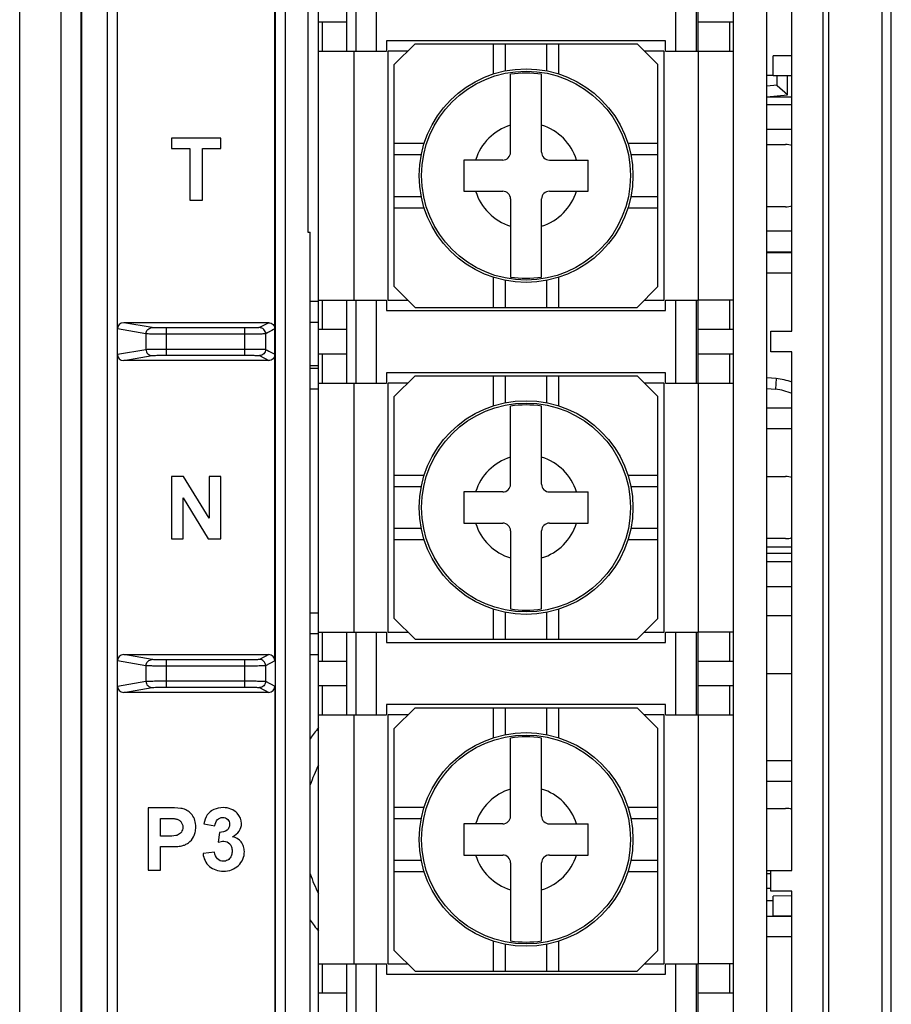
# Model space of a CAD drawing. Header units: millimetres. Extents: x 1895 to 2561, y -1570 to -291.
# Tile 7 of 61: x 1991 to 2033, y -1413 to -1366. Entities that reach past the tile are written whole.
import ezdxf

# ---------------------------------------------------------------- set-up
doc = ezdxf.new("R2010")
doc.units = ezdxf.units.MM
doc.header["$LTSCALE"] = 23.1
doc.layers.get('0').update_dxf_attribs({"linetype": 'CONTINUOUS'})
doc.layers.add('02___PRT_ALL_AXES', color=7, linetype='CONTINUOUS')
doc.layers.add('9', color=7, linetype='CONTINUOUS')

msp = doc.modelspace()

# ---------------------------------------------------------------- linework, layer by layer
at = {"linetype": 'Continuous'}
for p, q in [((2033.389, -1451.949), (2033.389, -1283.548)), ((1993.389, -1452.29), (1993.389, -1310.309)), ((1994.336, -1310.309), (1994.336, -1452.29)), ((2030.378, -1451.456), (2030.378, -1310.362)), ((2032.944, -1451.511), (2032.944, -1310.296)), ((2025.789, -1435.548), (2025.789, -1326.548)), ((1994.389, -1435.031), (1994.389, -1327.066)), ((2030.103, -1433.684), (2030.103, -1328.413)), ((1995.599, -1330.348), (1995.599, -1431.748)), ((1996.099, -1431.748), (1996.099, -1330.348)), ((2003.689, -1396.436), (2003.689, -1330.348)), ((2003.714, -1431.748), (2003.714, -1330.348)), ((2004.189, -1431.748), (2004.189, -1330.348)), ((2005.789, -1431.048), (2005.789, -1331.048)), ((2028.603, -1380.548), (2028.603, -1355.548)), ((2027.389, -1380.098), (2027.389, -1355.999)), ((2005.267, -1359.731), (2005.267, -1375.766)), ((2007.159, -1367.048), (2007.159, -1363.048)), ((2007.589, -1363.048), (2007.589, -1367.048)), ((2008.589, -1367.048), (2008.589, -1363.048)), ((2022.989, -1363.048), (2022.989, -1367.048)), ((2023.989, -1363.048), (2023.989, -1367.048)), ((2024.084, -1367.048), (2024.084, -1363.048)), ((2007.159, -1365.648), (2005.789, -1365.648)), ((2005.962, -1365.648), (2005.962, -1367.048)), ((2025.789, -1365.648), (2024.089, -1365.648)), ((2025.616, -1367.048), (2025.616, -1365.648)), ((2022.514, -1366.548), (2009.064, -1366.548)), ((2009.064, -1366.548), (2009.064, -1367.048)), ((2009.439, -1367.698), (2010.439, -1366.698)), ((2010.439, -1366.698), (2021.139, -1366.698)), ((2014.226, -1368.151), (2014.226, -1366.698)), ((2014.789, -1366.698), (2014.789, -1368.005)), ((2016.789, -1368.006), (2016.789, -1366.698)), ((2017.352, -1366.698), (2017.352, -1368.151)), ((2021.139, -1366.698), (2022.139, -1367.698)), ((2022.514, -1367.048), (2022.514, -1366.548)), ((2005.789, -1367.048), (2009.064, -1367.048)), ((2007.489, -1367.048), (2007.489, -1379.048)), ((2010.089, -1367.048), (2009.15, -1367.048)), ((2009.15, -1379.048), (2009.15, -1367.048)), ((2022.428, -1367.048), (2021.489, -1367.048)), ((2022.428, -1367.048), (2022.428, -1379.048)), ((2022.514, -1367.048), (2024.084, -1367.048)), ((2024.089, -1367.048), (2025.789, -1367.048)), ((2024.089, -1367.048), (2024.089, -1379.048)), ((2028.603, -1367.268), (2027.689, -1367.276)), ((2027.689, -1368.221), (2027.689, -1367.276)), ((2009.439, -1378.398), (2009.439, -1367.698)), ((2022.139, -1378.398), (2022.139, -1367.698)), ((2015.039, -1371.923), (2015.039, -1368.162)), ((2016.539, -1371.923), (2016.539, -1368.162)), ((2027.389, -1368.213), (2027.689, -1368.213)), ((2027.689, -1368.221), (2028.603, -1368.229)), ((2027.889, -1368.726), (2027.889, -1368.222)), ((2028.388, -1369.16), (2028.388, -1368.227)), ((2027.889, -1368.686), (2027.389, -1368.73)), ((2028.388, -1369.16), (2027.889, -1368.726)), ((2027.389, -1369.247), (2028.388, -1369.16)), ((2027.389, -1369.613), (2028.603, -1369.613)), ((2027.389, -1370.813), (2028.603, -1370.813)), ((2001.086, -1371.238), (1998.702, -1371.238)), ((1998.702, -1371.238), (1998.702, -1371.746)), ((2001.086, -1371.746), (2001.086, -1371.238)), ((2009.439, -1371.486), (2010.892, -1371.486)), ((2020.686, -1371.486), (2022.139, -1371.486)), ((2027.389, -1371.548), (2028.289, -1371.548)), ((1998.702, -1371.746), (1999.592, -1371.746)), ((1999.592, -1371.746), (1999.592, -1374.238)), ((2000.198, -1371.746), (2001.086, -1371.746)), ((2000.198, -1374.238), (2000.198, -1371.746)), ((2010.746, -1372.049), (2009.439, -1372.049)), ((2022.139, -1372.049), (2020.832, -1372.049)), ((2014.664, -1372.298), (2012.789, -1372.298)), ((2012.789, -1372.298), (2012.789, -1373.798)), ((2016.914, -1372.298), (2018.789, -1372.298)), ((2018.789, -1373.798), (2018.789, -1372.298)), ((2009.439, -1374.049), (2010.746, -1374.049)), ((2012.789, -1373.798), (2014.664, -1373.798)), ((2016.914, -1373.798), (2018.789, -1373.798)), ((2020.832, -1374.049), (2022.139, -1374.049)), ((1999.592, -1374.238), (2000.198, -1374.238)), ((2015.039, -1374.173), (2015.039, -1377.935)), ((2016.539, -1377.935), (2016.539, -1374.173)), ((2010.892, -1374.611), (2009.439, -1374.611)), ((2022.139, -1374.611), (2020.686, -1374.611)), ((2028.289, -1374.548), (2027.389, -1374.548)), ((2005.267, -1375.766), (2005.389, -1375.766)), ((2005.389, -1431.951), (2005.389, -1375.766)), ((2014.226, -1379.398), (2014.226, -1377.946)), ((2014.789, -1378.091), (2014.789, -1379.398)), ((2016.789, -1379.398), (2016.789, -1378.092)), ((2017.352, -1377.946), (2017.352, -1379.398)), ((2010.439, -1379.398), (2009.439, -1378.398)), ((2022.139, -1378.398), (2021.139, -1379.398)), ((2005.789, -1379.048), (2007.589, -1379.048)), ((2005.962, -1379.048), (2005.962, -1380.448)), ((2007.159, -1383.048), (2007.159, -1379.048)), ((2007.589, -1379.048), (2009.064, -1379.048)), ((2007.589, -1379.048), (2007.589, -1383.048)), ((2008.589, -1383.048), (2008.589, -1379.048)), ((2009.064, -1379.048), (2009.064, -1379.548)), ((2009.15, -1379.048), (2010.089, -1379.048)), ((2021.489, -1379.048), (2022.428, -1379.048)), ((2022.514, -1379.048), (2023.989, -1379.048)), ((2022.514, -1379.548), (2022.514, -1379.048)), ((2022.989, -1379.048), (2022.989, -1383.048)), ((2023.989, -1379.048), (2024.084, -1379.048)), ((2023.989, -1379.048), (2023.989, -1383.048)), ((2024.084, -1383.048), (2024.084, -1379.048)), ((2025.789, -1379.048), (2024.089, -1379.048)), ((2025.616, -1380.448), (2025.616, -1379.048)), ((2009.064, -1379.548), (2022.514, -1379.548)), ((2010.439, -1379.398), (2021.139, -1379.398)), ((2003.389, -1380.137), (1996.402, -1380.137)), ((1997.768, -1380.375), (1996.402, -1380.137)), ((2003.389, -1380.137), (2002.937, -1380.373)), ((2027.389, -1381.999), (2027.389, -1380.098)), ((1997.472, -1380.675), (1996.099, -1380.436)), ((1997.472, -1380.675), (1997.472, -1381.422)), ((2002.238, -1380.391), (1998.461, -1380.391)), ((1998.461, -1381.706), (1998.461, -1380.391)), ((2002.238, -1380.691), (1998.461, -1380.691)), ((2002.238, -1381.706), (2002.238, -1380.391)), ((2003.689, -1380.436), (2003.236, -1380.673)), ((2003.236, -1380.673), (2003.236, -1381.424)), ((2005.789, -1380.448), (2007.159, -1380.448)), ((2024.089, -1380.448), (2025.789, -1380.448)), ((2027.589, -1380.548), (2028.603, -1380.548)), ((2027.589, -1381.548), (2027.589, -1380.548)), ((1996.099, -1381.661), (1997.472, -1381.422)), ((1998.461, -1381.406), (2002.238, -1381.406)), ((2003.236, -1381.424), (2003.689, -1381.661)), ((2007.159, -1381.648), (2005.789, -1381.648)), ((2005.962, -1381.648), (2005.962, -1383.048)), ((2025.789, -1381.648), (2024.089, -1381.648)), ((2025.616, -1383.048), (2025.616, -1381.648)), ((2028.603, -1381.548), (2027.589, -1381.548)), ((2028.603, -1406.548), (2028.603, -1381.548)), ((1996.402, -1381.96), (1997.768, -1381.722)), ((2003.389, -1381.96), (1996.402, -1381.96)), ((1998.461, -1381.706), (2002.238, -1381.706)), ((2002.937, -1381.724), (2003.389, -1381.96)), ((2027.389, -1406.098), (2027.389, -1381.999)), ((2022.514, -1382.548), (2009.064, -1382.548)), ((2009.064, -1382.548), (2009.064, -1383.048)), ((2022.514, -1383.048), (2022.514, -1382.548)), ((2005.789, -1383.048), (2009.064, -1383.048)), ((2007.489, -1383.048), (2007.489, -1395.048)), ((2010.089, -1383.048), (2009.15, -1383.048)), ((2009.15, -1395.048), (2009.15, -1383.048)), ((2009.439, -1383.698), (2010.439, -1382.698)), ((2010.439, -1382.698), (2021.139, -1382.698)), ((2014.226, -1384.151), (2014.226, -1382.698)), ((2014.789, -1382.698), (2014.789, -1384.005)), ((2016.789, -1384.006), (2016.789, -1382.698)), ((2017.352, -1382.698), (2017.352, -1384.151)), ((2021.139, -1382.698), (2022.139, -1383.698)), ((2022.428, -1383.048), (2021.489, -1383.048)), ((2022.428, -1383.048), (2022.428, -1395.048)), ((2022.514, -1383.048), (2024.084, -1383.048)), ((2024.089, -1383.048), (2025.789, -1383.048)), ((2024.089, -1383.048), (2024.089, -1395.048)), ((2027.834, -1382.834), (2027.389, -1382.795)), ((2027.835, -1382.834), (2027.807, -1383.349)), ((2027.389, -1383.312), (2027.807, -1383.349)), ((2009.439, -1394.398), (2009.439, -1383.698)), ((2022.139, -1394.398), (2022.139, -1383.698)), ((2015.039, -1387.923), (2015.039, -1384.162)), ((2016.539, -1387.923), (2016.539, -1384.162)), ((1999.289, -1387.551), (1998.701, -1387.551)), ((1998.701, -1387.551), (1998.701, -1390.551)), ((2000.523, -1389.562), (1999.289, -1387.551)), ((2001.085, -1387.551), (2000.523, -1387.551)), ((2000.523, -1387.551), (2000.523, -1389.562)), ((2001.085, -1390.551), (2001.085, -1387.551)), ((2009.439, -1387.486), (2010.892, -1387.486)), ((2020.686, -1387.486), (2022.139, -1387.486)), ((2027.389, -1387.548), (2028.289, -1387.548)), ((2010.746, -1388.049), (2009.439, -1388.049)), ((2014.664, -1388.298), (2012.789, -1388.298)), ((2012.789, -1388.298), (2012.789, -1389.798)), ((2016.914, -1388.298), (2018.789, -1388.298)), ((2018.789, -1389.798), (2018.789, -1388.298)), ((2022.139, -1388.049), (2020.832, -1388.049)), ((1999.262, -1388.579), (2000.478, -1390.551)), ((1999.262, -1390.551), (1999.262, -1388.579)), ((2009.439, -1390.049), (2010.746, -1390.049)), ((2012.789, -1389.798), (2014.664, -1389.798)), ((2015.039, -1390.173), (2015.039, -1393.935)), ((2016.539, -1393.935), (2016.539, -1390.173)), ((2016.914, -1389.798), (2018.789, -1389.798)), ((2020.832, -1390.049), (2022.139, -1390.049)), ((1998.701, -1390.551), (1999.262, -1390.551)), ((2000.478, -1390.551), (2001.085, -1390.551)), ((2010.892, -1390.611), (2009.439, -1390.611)), ((2022.139, -1390.611), (2020.686, -1390.611)), ((2028.289, -1390.548), (2027.389, -1390.548)), ((2027.389, -1391.65), (2028.603, -1391.65)), ((2027.389, -1392.85), (2028.603, -1392.85)), ((2014.226, -1395.398), (2014.226, -1393.946)), ((2017.352, -1393.946), (2017.352, -1395.398)), ((2010.439, -1395.398), (2009.439, -1394.398)), ((2014.789, -1394.091), (2014.789, -1395.398)), ((2016.789, -1395.398), (2016.789, -1394.092)), ((2022.139, -1394.398), (2021.139, -1395.398)), ((2027.389, -1394.25), (2028.603, -1394.25)), ((2005.789, -1395.048), (2007.589, -1395.048)), ((2005.962, -1395.048), (2005.962, -1396.448)), ((2007.159, -1399.048), (2007.159, -1395.048)), ((2007.589, -1395.048), (2009.064, -1395.048)), ((2007.589, -1395.048), (2007.589, -1399.048)), ((2008.589, -1399.048), (2008.589, -1395.048)), ((2009.064, -1395.048), (2009.064, -1395.548)), ((2009.15, -1395.048), (2010.089, -1395.048)), ((2010.439, -1395.398), (2021.139, -1395.398)), ((2021.489, -1395.048), (2022.428, -1395.048)), ((2022.514, -1395.048), (2023.989, -1395.048)), ((2022.514, -1395.548), (2022.514, -1395.048)), ((2022.989, -1395.048), (2022.989, -1399.048)), ((2023.989, -1395.048), (2024.084, -1395.048)), ((2023.989, -1395.048), (2023.989, -1399.048)), ((2024.084, -1399.048), (2024.084, -1395.048)), ((2025.789, -1395.048), (2024.089, -1395.048)), ((2025.616, -1396.448), (2025.616, -1395.048)), ((2009.064, -1395.548), (2022.514, -1395.548)), ((1996.402, -1396.137), (2003.389, -1396.137)), ((1997.768, -1396.375), (1996.402, -1396.137)), ((2003.389, -1396.137), (2002.937, -1396.373)), ((1997.472, -1396.675), (1996.099, -1396.436)), ((1997.472, -1396.675), (1997.472, -1397.422)), ((2002.238, -1396.391), (1998.461, -1396.391)), ((1998.461, -1397.706), (1998.461, -1396.391)), ((2002.238, -1396.691), (1998.461, -1396.691)), ((2002.238, -1397.706), (2002.238, -1396.391)), ((2003.689, -1396.436), (2003.236, -1396.673)), ((2003.236, -1396.673), (2003.236, -1397.424)), ((2005.789, -1396.448), (2007.159, -1396.448)), ((2024.089, -1396.448), (2025.789, -1396.448)), ((2027.389, -1397.05), (2028.603, -1397.05)), ((1996.099, -1397.661), (1997.472, -1397.422)), ((1996.402, -1397.96), (1997.768, -1397.722)), ((1998.461, -1397.406), (2002.238, -1397.406)), ((1998.461, -1397.706), (2002.238, -1397.706)), ((2002.937, -1397.724), (2003.389, -1397.96)), ((2003.236, -1397.424), (2003.689, -1397.661)), ((2003.689, -1397.661), (2003.689, -1431.748)), ((2007.159, -1397.648), (2005.789, -1397.648)), ((2005.962, -1397.648), (2005.962, -1399.048)), ((2025.789, -1397.648), (2024.089, -1397.648)), ((2025.616, -1399.048), (2025.616, -1397.648)), ((2003.389, -1397.96), (1996.402, -1397.96)), ((2022.514, -1398.548), (2009.064, -1398.548)), ((2009.064, -1398.548), (2009.064, -1399.048)), ((2009.439, -1399.698), (2010.439, -1398.698)), ((2010.439, -1398.698), (2021.139, -1398.698)), ((2014.226, -1400.151), (2014.226, -1398.698)), ((2014.789, -1398.698), (2014.789, -1400.005)), ((2016.789, -1400.006), (2016.789, -1398.698)), ((2017.352, -1398.698), (2017.352, -1400.151)), ((2021.139, -1398.698), (2022.139, -1399.698)), ((2022.514, -1399.048), (2022.514, -1398.548)), ((2005.789, -1399.048), (2009.064, -1399.048)), ((2007.489, -1399.048), (2007.489, -1411.048)), ((2010.089, -1399.048), (2009.15, -1399.048)), ((2009.15, -1411.048), (2009.15, -1399.048)), ((2022.428, -1399.048), (2021.489, -1399.048)), ((2022.428, -1399.048), (2022.428, -1411.048)), ((2022.514, -1399.048), (2024.084, -1399.048)), ((2024.089, -1399.048), (2025.789, -1399.048)), ((2024.089, -1399.048), (2024.089, -1411.048)), ((2009.439, -1410.398), (2009.439, -1399.698)), ((2022.139, -1410.398), (2022.139, -1399.698)), ((2015.039, -1403.923), (2015.039, -1400.162)), ((2016.539, -1403.923), (2016.539, -1400.162)), ((2009.439, -1403.486), (2010.892, -1403.486)), ((2020.686, -1403.486), (2022.139, -1403.486)), ((1998.546, -1403.527), (1997.574, -1403.527)), ((1997.574, -1403.527), (1997.574, -1406.527)), ((2027.389, -1403.548), (2028.289, -1403.548)), ((1998.179, -1404.035), (1998.472, -1404.035)), ((1998.179, -1404.886), (1998.179, -1404.035)), ((2000.265, -1404.299), (2000.795, -1404.389)), ((2010.746, -1404.049), (2009.439, -1404.049)), ((2014.664, -1404.298), (2012.789, -1404.298)), ((2012.789, -1404.298), (2012.789, -1405.798)), ((2016.914, -1404.298), (2018.789, -1404.298)), ((2018.789, -1405.798), (2018.789, -1404.298)), ((2022.139, -1404.049), (2020.832, -1404.049)), ((1998.511, -1404.886), (1998.179, -1404.886)), ((2001.024, -1404.706), (2000.96, -1405.174)), ((1998.179, -1405.395), (1998.574, -1405.395)), ((1998.179, -1406.527), (1998.179, -1405.395)), ((2000.778, -1405.664), (2000.222, -1405.731)), ((2012.789, -1405.798), (2014.664, -1405.798)), ((2016.914, -1405.798), (2018.789, -1405.798)), ((2009.439, -1406.049), (2010.746, -1406.049)), ((2015.039, -1406.173), (2015.039, -1409.935)), ((2016.539, -1409.935), (2016.539, -1406.173)), ((2020.832, -1406.049), (2022.139, -1406.049)), ((2027.389, -1407.999), (2027.389, -1406.098)), ((1997.574, -1406.527), (1998.179, -1406.527)), ((2010.892, -1406.611), (2009.439, -1406.611)), ((2022.139, -1406.611), (2020.686, -1406.611)), ((2027.389, -1406.548), (2028.603, -1406.548)), ((2027.589, -1407.548), (2027.589, -1406.548)), ((2027.389, -1407.39), (2027.589, -1407.39)), ((2028.603, -1407.548), (2027.589, -1407.548)), ((2028.603, -1433.684), (2028.603, -1407.548)), ((2027.389, -1407.99), (2027.689, -1407.99)), ((2027.389, -1433.948), (2027.389, -1407.999)), ((2028.603, -1407.768), (2027.689, -1407.776)), ((2027.689, -1408.721), (2027.689, -1407.776)), ((2027.689, -1408.721), (2028.603, -1408.729)), ((2014.226, -1411.398), (2014.226, -1409.946)), ((2014.789, -1410.091), (2014.789, -1411.398)), ((2016.789, -1411.398), (2016.789, -1410.092)), ((2017.352, -1409.946), (2017.352, -1411.398)), ((2010.439, -1411.398), (2009.439, -1410.398)), ((2022.139, -1410.398), (2021.139, -1411.398)), ((2005.789, -1411.048), (2007.589, -1411.048)), ((2005.962, -1411.048), (2005.962, -1412.448)), ((2007.159, -1415.048), (2007.159, -1411.048)), ((2007.589, -1411.048), (2009.064, -1411.048)), ((2007.589, -1411.048), (2007.589, -1415.048)), ((2008.589, -1415.048), (2008.589, -1411.048)), ((2009.064, -1411.048), (2009.064, -1411.548)), ((2009.15, -1411.048), (2010.089, -1411.048)), ((2021.489, -1411.048), (2022.428, -1411.048)), ((2022.514, -1411.048), (2023.989, -1411.048)), ((2022.514, -1411.548), (2022.514, -1411.048)), ((2022.989, -1411.048), (2022.989, -1415.048)), ((2023.989, -1411.048), (2024.084, -1411.048)), ((2023.989, -1411.048), (2023.989, -1415.048)), ((2024.084, -1415.048), (2024.084, -1411.048)), ((2025.789, -1411.048), (2024.089, -1411.048)), ((2025.616, -1412.448), (2025.616, -1411.048)), ((2009.064, -1411.548), (2022.514, -1411.548)), ((2010.439, -1411.398), (2021.139, -1411.398)), ((2005.789, -1412.448), (2007.159, -1412.448)), ((2024.089, -1412.448), (2025.789, -1412.448))]:
    msp.add_line(p, q, dxfattribs=at)
for points in [[(2003.397, -1380.589), (2003.318, -1380.631), (2003.236, -1380.673)], [(2003.689, -1380.436), (2003.618, -1380.473), (2003.545, -1380.511)], [(2003.236, -1381.424), (2003.314, -1381.464), (2003.389, -1381.504)]]:
    msp.add_lwpolyline(points, dxfattribs=at)
for centre, radius in [((2015.789, -1373.048), 5.15), ((2015.789, -1373.048), 5.034), ((2015.789, -1389.048), 5.15), ((2015.789, -1389.048), 5.034), ((2015.789, -1405.048), 5.15), ((2015.789, -1405.048), 5.034)]:
    msp.add_circle(centre, radius, dxfattribs=at)
for centre, radius, start, end in [((2015.789, -1373.048), 4.944, 81.2746, 98.7254), ((2015.789, -1373.048), 2.544, 107.1462, 162.8538), ((2015.789, -1373.048), 2.544, 17.1462, 72.8538), ((2028.289, -1372.548), 1, 71.7012, 90), ((2014.664, -1371.923), 0.375, 270, 0), ((2016.914, -1371.923), 0.375, 180, 270), ((2015.789, -1373.048), 2.544, 197.1462, 252.8538), ((2014.664, -1374.173), 0.375, 0, 90), ((2015.789, -1373.048), 2.544, 287.1462, 342.8538), ((2016.914, -1374.173), 0.375, 90, 180), ((2028.289, -1373.548), 1, 270, 288.2988), ((2015.789, -1373.048), 4.944, 261.2746, 278.7254), ((2027.569, -1385.854), 3.031, 70.02, 84.9923), ((2027.589, -1385.839), 2.5, 66.0205, 85), ((2015.789, -1389.048), 4.944, 81.2746, 98.7254), ((2015.789, -1389.048), 2.544, 107.1462, 162.8538), ((2015.789, -1389.048), 2.544, 17.1462, 72.8538), ((2028.289, -1388.548), 1, 71.7012, 90), ((2014.664, -1387.923), 0.375, 270, 0), ((2016.914, -1387.923), 0.375, 180, 270), ((2015.789, -1389.048), 2.544, 197.1462, 252.8538), ((2014.664, -1390.173), 0.375, 0, 90), ((2015.789, -1389.048), 2.544, 287.1462, 342.8538), ((2016.914, -1390.173), 0.375, 90, 180), ((2028.289, -1389.548), 1, 270, 288.2988), ((2015.789, -1389.048), 4.944, 261.2746, 278.7254), ((2011.789, -1404.562), 7.75, 140.7392, 145.6851), ((2015.789, -1405.048), 4.944, 81.2746, 98.7254), ((2011.789, -1404.562), 6.75, 152.7414, 161.4852), ((2015.789, -1405.048), 2.544, 107.1462, 162.8538), ((2015.789, -1405.048), 2.544, 17.1462, 72.8538), ((2014.664, -1403.923), 0.375, 270, 0), ((2016.914, -1403.923), 0.375, 180, 270), ((2028.289, -1404.548), 1, 71.7012, 90), ((2015.789, -1405.048), 2.544, 197.1462, 252.8538), ((2014.664, -1406.173), 0.375, 0, 90), ((2015.789, -1405.048), 2.544, 287.1462, 342.8538), ((2016.914, -1406.173), 0.375, 90, 180), ((2011.789, -1404.562), 6.75, 198.5001, 207.2456), ((2011.789, -1404.562), 7.75, 214.3148, 219.2633), ((2015.789, -1405.048), 4.944, 261.2746, 278.7254)]:
    msp.add_arc(centre, radius, start, end, dxfattribs=at)
for centre, major_axis, ratio, start_param, end_param in [((1996.403, -1380.437), (0.299, -0.052), 0.988605, 1.745579, 3.312493), ((1996.403, -1381.66), (0.299, 0.052), 0.988605, 2.970693, 4.537606), ((1996.403, -1396.437), (0.299, -0.052), 0.988605, 1.745579, 3.312493), ((2003.388, -1396.437), (0.266, 0.139), 0.998411, -0.481789, 1.087701), ((1996.403, -1397.66), (0.299, 0.052), 0.988605, 2.970693, 4.537606), ((2003.388, -1397.66), (0.266, -0.139), 0.998411, -1.087701, 0.481789)]:
    msp.add_ellipse(centre, major_axis=major_axis, ratio=ratio, start_param=start_param, end_param=end_param, dxfattribs=at)
for points, knots in [([(2003.389, -1380.137), (2003.465, -1380.137), (2003.625, -1380.2), (2003.689, -1380.36), (2003.689, -1380.436)], [0, 0, 0, 0, 0.500039, 1, 1, 1, 1]), ([(1997.472, -1380.675), (1997.472, -1380.599), (1997.535, -1380.441), (1997.693, -1380.376), (1997.768, -1380.375)], [0, 0, 0, 0, 0.501898, 1, 1, 1, 1]), ([(1998.461, -1380.691), (1998.345, -1380.691), (1998.127, -1380.69), (1997.835, -1380.688), (1997.622, -1380.682), (1997.509, -1380.68), (1997.472, -1380.675)], [0, 0, 0, 0, 0.351823, 0.659606, 0.885095, 1, 1, 1, 1]), ([(1998.461, -1380.391), (1998.379, -1380.391), (1998.227, -1380.39), (1998.023, -1380.388), (1997.873, -1380.382), (1997.795, -1380.38), (1997.768, -1380.375)], [0, 0, 0, 0, 0.35176, 0.659487, 0.884965, 1, 1, 1, 1]), ([(2002.937, -1380.373), (2002.931, -1380.376), (2002.909, -1380.377), (2002.866, -1380.381), (2002.8, -1380.383), (2002.675, -1380.387), (2002.485, -1380.39), (2002.324, -1380.391), (2002.238, -1380.391)], [0, 0, 0, 0, 0.027913, 0.090601, 0.185964, 0.310589, 0.628809, 1, 1, 1, 1]), ([(2003.236, -1380.673), (2003.228, -1380.676), (2003.197, -1380.677), (2003.136, -1380.681), (2003.041, -1380.683), (2002.918, -1380.686), (2002.771, -1380.688), (2002.541, -1380.69), (2002.361, -1380.691), (2002.238, -1380.691)], [0, 0, 0, 0, 0.027706, 0.090339, 0.185702, 0.310358, 0.45981, 0.628684, 1, 1, 1, 1]), ([(2003.236, -1380.673), (2003.236, -1380.597), (2003.172, -1380.438), (2003.013, -1380.374), (2002.937, -1380.373)], [0, 0, 0, 0, 0.50016, 1, 1, 1, 1]), ([(1997.472, -1381.422), (1997.509, -1381.417), (1997.622, -1381.415), (1997.835, -1381.409), (1998.127, -1381.407), (1998.345, -1381.406), (1998.461, -1381.406)], [0, 0, 0, 0, 0.114764, 0.339951, 0.647861, 1, 1, 1, 1]), ([(1997.472, -1381.422), (1997.472, -1381.498), (1997.535, -1381.656), (1997.693, -1381.721), (1997.768, -1381.722)], [0, 0, 0, 0, 0.501898, 1, 1, 1, 1]), ([(2002.238, -1381.406), (2002.361, -1381.406), (2002.541, -1381.407), (2002.771, -1381.409), (2002.919, -1381.411), (2003.041, -1381.414), (2003.136, -1381.416), (2003.197, -1381.42), (2003.228, -1381.42), (2003.236, -1381.424)], [0, 0, 0, 0, 0.371523, 0.540434, 0.689869, 0.81453, 0.909808, 0.972349, 1, 1, 1, 1]), ([(2003.236, -1381.424), (2003.236, -1381.5), (2003.172, -1381.659), (2003.013, -1381.723), (2002.937, -1381.724)], [0, 0, 0, 0, 0.50016, 1, 1, 1, 1]), ([(2003.689, -1381.661), (2003.689, -1381.737), (2003.625, -1381.897), (2003.465, -1381.96), (2003.389, -1381.96)], [0, 0, 0, 0, 0.499961, 1, 1, 1, 1]), ([(1997.768, -1381.722), (1997.794, -1381.717), (1997.873, -1381.715), (1998.023, -1381.709), (1998.227, -1381.707), (1998.379, -1381.706), (1998.461, -1381.706)], [0, 0, 0, 0, 0.114895, 0.34007, 0.647924, 1, 1, 1, 1]), ([(2002.238, -1381.706), (2002.324, -1381.706), (2002.485, -1381.707), (2002.675, -1381.71), (2002.8, -1381.714), (2002.867, -1381.716), (2002.909, -1381.72), (2002.931, -1381.721), (2002.937, -1381.724)], [0, 0, 0, 0, 0.371398, 0.689637, 0.814268, 0.909548, 0.972139, 1, 1, 1, 1]), ([(1997.472, -1396.675), (1997.472, -1396.599), (1997.535, -1396.441), (1997.693, -1396.376), (1997.768, -1396.375)], [0, 0, 0, 0, 0.501898, 1, 1, 1, 1]), ([(1998.461, -1396.391), (1998.379, -1396.391), (1998.227, -1396.39), (1998.023, -1396.388), (1997.873, -1396.382), (1997.795, -1396.38), (1997.768, -1396.375)], [0, 0, 0, 0, 0.35176, 0.659487, 0.884965, 1, 1, 1, 1]), ([(2002.937, -1396.373), (2002.931, -1396.376), (2002.909, -1396.377), (2002.866, -1396.381), (2002.8, -1396.383), (2002.675, -1396.387), (2002.485, -1396.39), (2002.324, -1396.391), (2002.238, -1396.391)], [0, 0, 0, 0, 0.027913, 0.090601, 0.185964, 0.310589, 0.628809, 1, 1, 1, 1]), ([(2003.236, -1396.673), (2003.236, -1396.597), (2003.172, -1396.438), (2003.013, -1396.374), (2002.937, -1396.373)], [0, 0, 0, 0, 0.50016, 1, 1, 1, 1]), ([(1998.461, -1396.691), (1998.345, -1396.691), (1998.127, -1396.69), (1997.835, -1396.688), (1997.622, -1396.682), (1997.509, -1396.68), (1997.472, -1396.675)], [0, 0, 0, 0, 0.351823, 0.659606, 0.885095, 1, 1, 1, 1]), ([(2003.236, -1396.673), (2003.228, -1396.676), (2003.197, -1396.677), (2003.136, -1396.681), (2003.041, -1396.683), (2002.918, -1396.686), (2002.771, -1396.688), (2002.541, -1396.69), (2002.361, -1396.691), (2002.238, -1396.691)], [0, 0, 0, 0, 0.027706, 0.090339, 0.185702, 0.310358, 0.45981, 0.628684, 1, 1, 1, 1]), ([(1997.472, -1397.422), (1997.509, -1397.417), (1997.622, -1397.415), (1997.835, -1397.409), (1998.127, -1397.407), (1998.345, -1397.406), (1998.461, -1397.406)], [0, 0, 0, 0, 0.114764, 0.339951, 0.647861, 1, 1, 1, 1]), ([(1997.472, -1397.422), (1997.472, -1397.498), (1997.535, -1397.656), (1997.693, -1397.721), (1997.768, -1397.722)], [0, 0, 0, 0, 0.501898, 1, 1, 1, 1]), ([(1997.768, -1397.722), (1997.794, -1397.717), (1997.873, -1397.715), (1998.023, -1397.709), (1998.227, -1397.707), (1998.379, -1397.706), (1998.461, -1397.706)], [0, 0, 0, 0, 0.114895, 0.34007, 0.647924, 1, 1, 1, 1]), ([(2002.238, -1397.406), (2002.361, -1397.406), (2002.541, -1397.407), (2002.771, -1397.409), (2002.919, -1397.411), (2003.041, -1397.414), (2003.136, -1397.416), (2003.197, -1397.42), (2003.228, -1397.42), (2003.236, -1397.424)], [0, 0, 0, 0, 0.371523, 0.540434, 0.689869, 0.81453, 0.909808, 0.972349, 1, 1, 1, 1]), ([(2002.238, -1397.706), (2002.324, -1397.706), (2002.485, -1397.707), (2002.675, -1397.71), (2002.8, -1397.714), (2002.867, -1397.716), (2002.909, -1397.72), (2002.931, -1397.721), (2002.937, -1397.724)], [0, 0, 0, 0, 0.371398, 0.689637, 0.814268, 0.909548, 0.972139, 1, 1, 1, 1]), ([(2003.236, -1397.424), (2003.236, -1397.5), (2003.172, -1397.659), (2003.013, -1397.723), (2002.937, -1397.724)], [0, 0, 0, 0, 0.50016, 1, 1, 1, 1]), ([(1999.266, -1403.573), (1999.23, -1403.563), (1998.992, -1403.527), (1998.75, -1403.527), (1998.546, -1403.527)], [0, 0, 0, 0, 0.152089, 1, 1, 1, 1]), ([(1998.574, -1405.395), (1998.695, -1405.395), (1998.905, -1405.39), (1999.171, -1405.367), (1999.367, -1405.304), (1999.581, -1405.181), (1999.762, -1404.972), (1999.858, -1404.696), (1999.881, -1404.427), (1999.849, -1404.133), (1999.678, -1403.787), (1999.434, -1403.616), (1999.266, -1403.573)], [0, 0, 0, 0, 0.1215, 0.211165, 0.266922, 0.326798, 0.458005, 0.532668, 0.61835, 0.727832, 0.824995, 1, 1, 1, 1]), ([(2000.626, -1403.675), (2000.55, -1403.727), (2000.367, -1403.9), (2000.296, -1404.147), (2000.265, -1404.299)], [0, 0, 0, 0, 0.369235, 1, 1, 1, 1]), ([(2001.648, -1404.915), (2001.772, -1404.847), (2001.997, -1404.681), (2002.137, -1404.226), (2001.939, -1403.799), (2001.572, -1403.553), (2001.166, -1403.491), (2000.837, -1403.551), (2000.663, -1403.65), (2000.626, -1403.675)], [0, 0, 0, 0, 0.158598, 0.297706, 0.500296, 0.635091, 0.779819, 0.951039, 1, 1, 1, 1]), ([(1998.472, -1404.035), (1998.563, -1404.035), (1998.708, -1404.038), (1998.901, -1404.048), (1999.045, -1404.095), (1999.157, -1404.184), (1999.234, -1404.309), (1999.26, -1404.489), (1999.203, -1404.706), (1999.064, -1404.81), (1998.99, -1404.839)], [0, 0, 0, 0, 0.182134, 0.292623, 0.38778, 0.480799, 0.575161, 0.676233, 0.839543, 1, 1, 1, 1]), ([(2000.795, -1404.389), (2000.806, -1404.281), (2000.877, -1404.071), (2001.166, -1403.953), (2001.351, -1404.018), (2001.412, -1404.079)], [0, 0, 0, 0, 0.381217, 0.700208, 1, 1, 1, 1]), ([(2001.412, -1404.079), (2001.472, -1404.139), (2001.54, -1404.338), (2001.405, -1404.667), (2001.147, -1404.709), (2001.024, -1404.706)], [0, 0, 0, 0, 0.273958, 0.606006, 1, 1, 1, 1]), ([(1998.99, -1404.839), (1998.966, -1404.849), (1998.808, -1404.886), (1998.646, -1404.886), (1998.511, -1404.886)], [0, 0, 0, 0, 0.16348, 1, 1, 1, 1]), ([(2002.179, -1405.395), (2002.153, -1405.311), (2002.04, -1405.084), (2001.804, -1404.948), (2001.648, -1404.915)], [0, 0, 0, 0, 0.351395, 1, 1, 1, 1]), ([(2000.96, -1405.174), (2001.046, -1405.15), (2001.237, -1405.098), (2001.496, -1405.208), (2001.61, -1405.412), (2001.634, -1405.606), (2001.61, -1405.804), (2001.506, -1405.99), (2001.379, -1406.067), (2001.302, -1406.087)], [0, 0, 0, 0, 0.17029, 0.3684, 0.479072, 0.603576, 0.736118, 0.852713, 1, 1, 1, 1]), ([(2000.222, -1405.731), (2000.247, -1405.959), (2000.415, -1406.309), (2000.837, -1406.545), (2001.215, -1406.597), (2001.608, -1406.537), (2001.941, -1406.32), (2002.168, -1406.005), (2002.232, -1405.677), (2002.202, -1405.47), (2002.179, -1405.395)], [0, 0, 0, 0, 0.216471, 0.32635, 0.445041, 0.570994, 0.692217, 0.810291, 0.927782, 1, 1, 1, 1]), ([(2001.302, -1406.087), (2001.27, -1406.096), (2001.133, -1406.116), (2000.872, -1406.012), (2000.792, -1405.781), (2000.778, -1405.664)], [0, 0, 0, 0, 0.127642, 0.529782, 1, 1, 1, 1])]:
    msp.add_open_spline(points, degree=3, knots=knots, dxfattribs=at)
at = {"layer": '02___PRT_ALL_AXES', "linetype": 'Continuous'}
for p, q in [((1991.389, -1451.459), (1991.389, -1310.362)), ((2027.389, -1375.715), (2028.603, -1375.715)), ((2027.389, -1376.715), (2028.603, -1376.715)), ((2005.789, -1379.123), (2005.389, -1379.123)), ((2005.789, -1380.123), (2005.389, -1380.123)), ((2005.789, -1382.215), (2005.389, -1382.215)), ((2005.789, -1382.34), (2005.389, -1382.34)), ((2005.789, -1383.34), (2005.389, -1383.34)), ((2027.389, -1390.939), (2028.603, -1390.939)), ((2005.789, -1394.14), (2005.389, -1394.14)), ((2005.789, -1395.14), (2005.389, -1395.14)), ((2005.789, -1396.14), (2005.389, -1396.14)), ((2027.389, -1406.687), (2027.589, -1406.687))]:
    msp.add_line(p, q, dxfattribs=at)
at = {"layer": '9', "linetype": 'Continuous'}
for p, q in [((2027.389, -1369.249), (2028.603, -1369.249)), ((2027.389, -1376.749), (2028.603, -1376.749)), ((2028.603, -1377.749), (2027.389, -1377.749)), ((2027.389, -1384.249), (2028.603, -1384.249)), ((2028.603, -1385.249), (2027.389, -1385.249)), ((2027.389, -1391.248), (2028.603, -1391.248)), ((2027.389, -1401.248), (2028.603, -1401.248)), ((2028.603, -1402.248), (2027.389, -1402.248)), ((2027.389, -1408.748), (2028.603, -1408.748)), ((2028.603, -1409.748), (2027.389, -1409.748))]:
    msp.add_line(p, q, dxfattribs=at)

doc.saveas('drawing.dxf')
